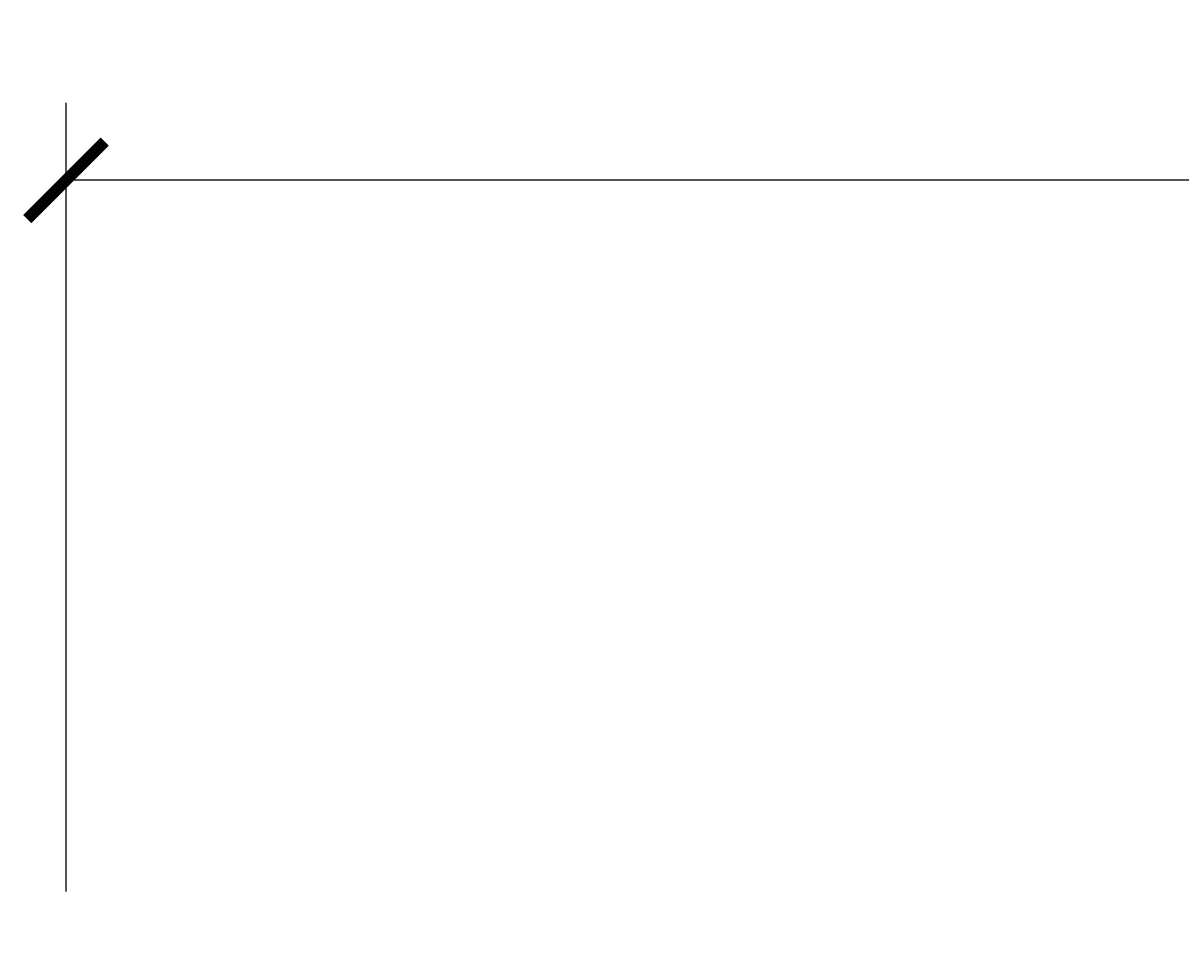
# Model space of a CAD drawing. Header units: inches. Extents: x -2078 to 109126, y -964 to 6385.
# Tile 30 of 137: x -2078 to -2010, y 1706 to 1760. Entities that reach past the tile are written whole.
import ezdxf

# ---------------------------------------------------------------- set-up
doc = ezdxf.new("R2010")
doc.units = ezdxf.units.IN
doc.header["$MEASUREMENT"] = 0
doc.layers.add('A-ANNO', color=2, linetype='Continuous', lineweight=5)
doc.styles.add('JC', font='arial.ttf', dxfattribs={"height": 0.125})
doc.dimstyles.new('JC-DIMS', dxfattribs={"dimtxt": 0.125, "dimasz": 0.09375, "dimexe": 0.09375, "dimexo": 0.09375, "dimgap": 0.046875, "dimtad": 1, "dimdec": 1, "dimzin": 0, "dimdsep": 46, "dimlunit": 4, "dimtxsty": 'JC', "dimblk": 'ARCHTICK', "dimcen": 0.09, "dimclrd": 1, "dimclre": 1, "dimclrt": 256, "dimadec": 0, "dimazin": 0, "dimtfac": 1, "dimtdec": 1, "dimtofl": 0, "dimtmove": 1, "dimatfit": 3, "dimfxl": 1, "dimtolj": 1, "dimtzin": 0, "dimarcsym": 0})

# ---------------------------------------------------------------- blocks, each defined once
blk = doc.blocks.new('_ArchTick')
at = {"color": 0, "linetype": 'ByBlock', "const_width": 0.15}
blk.add_lwpolyline([(-0.5, -0.5), (0.5, 0.5)], dxfattribs=at)
blk = doc.blocks.new('*D31')
at = {"layer": 'A-ANNO', "color": 1, "lineweight": -2, "transparency": 16777216}
for p, q in [((-2075.073, 1709.121), (-2075.073, 1754.886)), ((-1140, 1709.121), (-1140, 1754.886)), ((-1140, 1750.386), (-2075.073, 1750.386))]:
    blk.add_line(p, q, dxfattribs=at)
at = {"layer": 'Defpoints', "color": 0, "transparency": 16777216}
for p in [(-2075.073, 1750.386), (-2075.073, 1704.621), (-1140, 1704.621)]:
    blk.add_point(p, dxfattribs=at)
at = {"layer": 'A-ANNO', "color": 1, "lineweight": -2, "transparency": 16777216, "xscale": 4.5, "yscale": 4.5, "zscale": 4.5, "rotation": 180}
blk.add_blockref('_ArchTick', (-2075.073, 1750.386), dxfattribs=at)
at = {"layer": 'A-ANNO', "color": 1, "lineweight": -2, "transparency": 16777216, "xscale": 4.5, "yscale": 4.5, "zscale": 4.5}
blk.add_blockref('_ArchTick', (-1140, 1750.386), dxfattribs=at)
at = {"layer": 'A-ANNO', "transparency": 16777216, "insert": (-1607.537, 1755.648), "char_height": 6, "attachment_point": 5, "style": 'JC'}
blk.add_mtext('\\A1;77\'-11"', dxfattribs=at)

msp = doc.modelspace()

# ---------------------------------------------------------------- dimensions: what is measured, and where the dimension line sits
at = {"layer": 'A-ANNO'}
dim = msp.add_linear_dim(base=(-2075.073, 1750.386), p1=(-1140, 1704.621), p2=(-2075.073, 1704.621), dimstyle='JC-DIMS', dxfattribs=at)
dim.commit()
dim.dimension.update_dxf_attribs({"geometry": '*D31', "text_midpoint": (-1607.537, 1755.648)})

doc.saveas('drawing.dxf')
